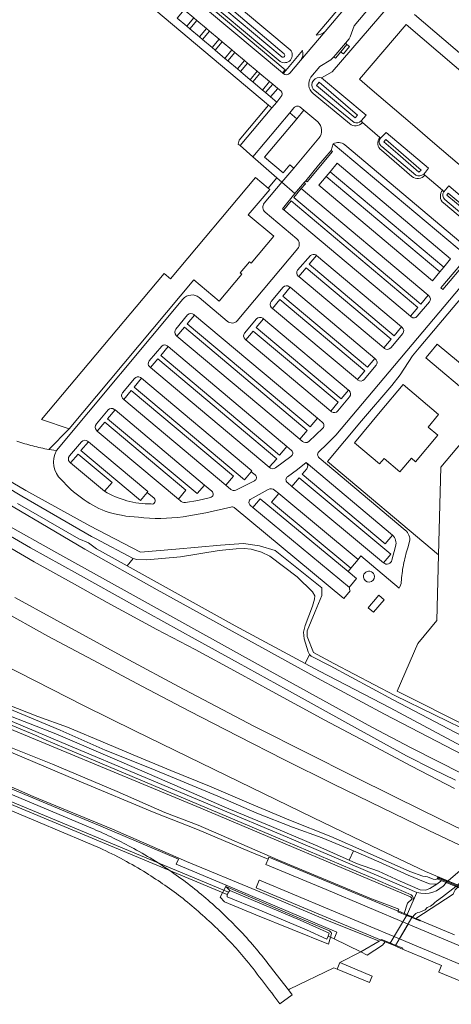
# Model space of a CAD drawing. Header units: metres. Extents: x 93008 to 98406, y 448779 to 454332.
# Tile 5 of 136: x 95181 to 95369, y 450651 to 451080. Entities that reach past the tile are written whole.
import ezdxf

# ---------------------------------------------------------------- set-up
doc = ezdxf.new("R2010")
doc.units = ezdxf.units.M
doc.header["$MEASUREMENT"] = 0
for name, color, linetype, lineweight, true_color in [('B-RO-GR-BEPLANTING_CULTUUR_VASTE PLANTENVAK-V', 7, 'Continuous', 18, 0xa5a552), ('B-RO-GR-GRAS-V', 7, 'Continuous', 18, 0x67a552), ('B-RO-GR-GROENVOORZIENING-V', 7, 'Continuous', 18, 0x67a552), ('B-RO-GR-STRUIK-V', 7, 'Continuous', 18, 0x00a500), ('B-RO-IE-TERREINAFSCHEIDING_KUNSTMATIG_MUUR-V', 7, 'Continuous', 18, 0xb7b7b7), ('B-RO-KW-KUNSTWERK_DUIKER-V', 7, 'Continuous', 18, 0xb7b7b7), ('B-RO-KW-KUNSTWERK_PERRON-V', 7, 'Continuous', 18, 0xb7b7b7), ('B-RO-OG-BEBOUWING-V', 7, 'Continuous', 18, 0xdc7869), ('B-RO-OG-TERREIN_CULTUURSCHEIDING-V', 7, 'Continuous', 18, 0x28c846), ('B-RO-OG-TERREIN_ERF-V', 7, 'Continuous', 18, 0x28c846), ('B-RO-OG-WATER-V', 7, 'Continuous', 18, 0xafcde1), ('B-RO-OG-WATER_SLOOT-V', 7, 'Continuous', 18, 0xafcde1), ('B-RO-VH-VERHARDING_ASFALT-SEC-V', 7, 'Continuous', 18, 0xcdcdcd), ('B-RO-VH-VERHARDING_BETON-V', 7, 'Continuous', 18, 0xcdcdcd), ('B-RO-VH-VERHARDING_BETONSTRAATSTEEN-V', 7, 'Continuous', 18, 0xcdcdcd), ('B-RO-VH-VERHARDING_GESLOTEN-V', 7, 'Continuous', 18, 0xcdcdcd), ('B-RO-VH-VERHARDING_HALFVERHARDING-V', 7, 'Continuous', 18, 0xd7aa8c), ('B-RO-VH-VERHARDING_SIERBESTRATING-V', 7, 'Continuous', 18, 0xcdcdcd), ('B-RO-VH-VERHARDING_TEGEL-V', 7, 'Continuous', 18, 0xcdcdcd)]:
    doc.layers.add(name, color=color, linetype=linetype, lineweight=lineweight, true_color=true_color)
doc.layers.add('B-RO-VH-VERHARDING_ASFALT-PRIM-V', color=11, linetype='Continuous', lineweight=18)

msp = doc.modelspace()

# ---------------------------------------------------------------- linework, layer by layer
at = {"layer": 'B-RO-GR-BEPLANTING_CULTUUR_VASTE PLANTENVAK-V'}
for points in [[(95257.739, 451079.552), (95256.407, 451080.669), (95253.333, 451077.038), (95254.689, 451075.912)], [(95263.254, 451074.927), (95261.922, 451076.044), (95258.838, 451072.409), (95260.2, 451071.258)], [(95268.802, 451070.273), (95267.452, 451071.406), (95264.375, 451067.778), (95265.711, 451066.582)], [(95274.3, 451065.663), (95272.994, 451066.758), (95269.899, 451063.085), (95271.226, 451061.998)], [(95279.81, 451061.041), (95278.511, 451062.131), (95275.39, 451058.458), (95276.736, 451057.334)], [(95285.197, 451056.523), (95284.01, 451057.519), (95280.921, 451053.805), (95282.145, 451052.816)], [(95290.763, 451051.856), (95289.402, 451052.997), (95286.265, 451049.275), (95287.642, 451048.188)]]:
    msp.add_lwpolyline(points, close=True, dxfattribs=at)
for points in [[(95294.237, 451048.942), (95292.97, 451050.005), (95289.841, 451046.326), (95292.501, 451044.071), (95294.355, 451046.273, 0.4097487)], [(95304.331, 451040.495), (95302.612, 451041.943, 0.4334355), (95299.948, 451041.5), (95298.196, 451039.421), (95301.31, 451036.805)], [(95375.613, 450976.763, 0.4260254), (95375.422, 450980.656), (95322.144, 451025.493, 0.3191923), (95317.072, 451025.834)]]:
    msp.add_lwpolyline(points, format="xyb", close=True, dxfattribs=at)
at = {"layer": 'B-RO-GR-GRAS-V'}
for points in [[(95174.955, 450780.292), (95198.106, 450770.646), (95217.734, 450761.901), (95237.073, 450754.194), (95250.498, 450748.748), (95266.8, 450741.916), (95283.901, 450734.536), (95299.327, 450728.392), (95312.225, 450723.679), (95325.965, 450718.012), (95336.934, 450713.258), (95349.802, 450707.519), (95356.401, 450704.76), (95359.08, 450703.729), (95361.349, 450703.51), (95362.301, 450703.612), (95363.922, 450704.831), (95364.182, 450705.149), (95362.661, 450705.779), (95362.382, 450705.895), (95361.734, 450705.665), (95360.643, 450705.766), (95358.154, 450706.721), (95356.086, 450707.078), (95350.528, 450709.147), (95331.931, 450717.295), (95316.043, 450724.327), (95298.552, 450731.252), (95281.459, 450738.379), (95263.239, 450746.221), (95246.332, 450753.1), (95230.036, 450759.865), (95218.684, 450764.681), (95201.332, 450771.956), (95188.483, 450776.528), (95175.525, 450781.64)], [(95133.41, 450779.246), (95206.486, 450748.406), (95239.089, 450734.834), (95257.934, 450727.436), (95280.656, 450717.728), (95288.762, 450714.459), (95289.132, 450715.341), (95345.386, 450691.775), (95345.441, 450691.91), (95345.727, 450692.691), (95341.848, 450694.133), (95333.816, 450697.119), (95292.912, 450714.229), (95258.325, 450729.266), (95243.745, 450734.796), (95222.945, 450743.905), (95194.808, 450755.738), (95164.889, 450767.696)], [(95113.938, 450771.359), (95198.794, 450735.883), (95214.89, 450729.219), (95249.775, 450714.516), (95248.731, 450712.273), (95270.544, 450703.059), (95318.748, 450682.697), (95317.45, 450679.736), (95329.187, 450674.112), (95337.151, 450678.72), (95313.649, 450688.194), (95284.149, 450700.7), (95253.211, 450713.503), (95220.926, 450727.45), (95186.422, 450741.696), (95166.857, 450750.257)]]:
    msp.add_lwpolyline(points, dxfattribs=at)
for points in [[(95362.301, 450703.612), (95361.349, 450703.51), (95359.08, 450703.729), (95356.401, 450704.76), (95349.802, 450707.519), (95336.934, 450713.258), (95325.965, 450718.012), (95324.085, 450714.025), (95327.249, 450712.609), (95336.832, 450709.214), (95346.317, 450704.907), (95354.939, 450701.157), (95357.286, 450700.968), (95359.181, 450701.648)], [(95270.544, 450703.059), (95270.275, 450702.529), (95299.23, 450690.102), (95315.544, 450683.242), (95316.252, 450682.532), (95316.302, 450682.017), (95315.98, 450680.447), (95317.45, 450679.736), (95318.748, 450682.697)]]:
    msp.add_lwpolyline(points, close=True, dxfattribs=at)
at = {"layer": 'B-RO-GR-GROENVOORZIENING-V'}
for points in [[(95370.328, 450748.865), (95360.507, 450753.654), (95349.009, 450759.413), (95323.528, 450773.499), (95296.739, 450788.28), (95275.681, 450799.899), (95256.984, 450810.177), (95229.642, 450825.26), (95205.675, 450838.631), (95185.249, 450850.002), (95165.986, 450861.11)], [(95170.523, 450853.272), (95186.844, 450843.837), (95204.368, 450834.139), (95218.712, 450826.241), (95240.345, 450814.504), (95256.905, 450805.663), (95275.653, 450795.583), (95290.478, 450787.417), (95313.503, 450775.001), (95331.305, 450765.492), (95351.212, 450754.974), (95370.002, 450745.233)], [(95383.363, 450722.336), (95363.938, 450731.709), (95344.518, 450741.249), (95324.888, 450751.021), (95306.506, 450760.245), (95282.848, 450772.277), (95265.983, 450781.045), (95249.711, 450789.599), (95228.062, 450801.232), (95195.419, 450819.066), (95178.496, 450828.436)], [(95171.905, 450823.104), (95192.855, 450811.59), (95212.499, 450801.041), (95233.8, 450789.776), (95254.488, 450778.933), (95275.739, 450768.032), (95295.649, 450757.869), (95317.265, 450747.107), (95338.436, 450736.746), (95358.742, 450726.96), (95379.984, 450716.892)], [(95377.062, 450700.866), (95357.258, 450709.095), (95334.091, 450720.115), (95308.231, 450732.62), (95281.682, 450745.438), (95253.901, 450759.04), (95230.765, 450770.26), (95208.692, 450781.209), (95187.236, 450792.047), (95163.532, 450804.185)], [(95175.525, 450781.64), (95188.483, 450776.528), (95201.332, 450771.956), (95218.684, 450764.681), (95230.036, 450759.865), (95246.332, 450753.1), (95263.239, 450746.221), (95281.459, 450738.379), (95298.552, 450731.252), (95316.043, 450724.327), (95331.931, 450717.295), (95350.528, 450709.147), (95356.086, 450707.078), (95358.154, 450706.721), (95360.643, 450705.766), (95361.734, 450705.665), (95362.382, 450705.895), (95362.688, 450706.634), (95374.821, 450701.608)]]:
    msp.add_lwpolyline(points, dxfattribs=at)
at = {"layer": 'B-RO-GR-STRUIK-V'}
msp.add_lwpolyline([(95325.965, 450718.012), (95312.225, 450723.679), (95299.327, 450728.392), (95283.901, 450734.536), (95266.8, 450741.916), (95250.498, 450748.748), (95237.073, 450754.194), (95217.734, 450761.901), (95198.106, 450770.646), (95174.955, 450780.292), (95173.884, 450777.76), (95196.307, 450768.98), (95225.006, 450756.608), (95248.188, 450746.707), (95269.932, 450737.039), (95290.284, 450728.681), (95310.459, 450720.121), (95324.085, 450714.025)], close=True, dxfattribs=at)
at = {"layer": 'B-RO-IE-TERREINAFSCHEIDING_KUNSTMATIG_MUUR-V'}
msp.add_lwpolyline([(95330.285, 450837.235, 0.976044), (95335.047, 450837.581, 1.0244115)], format="xyb", close=True, dxfattribs=at)
for points in [[(95374.685, 450701.28), (95374.821, 450701.608), (95362.688, 450706.634), (95362.382, 450705.895), (95362.661, 450705.779), (95362.851, 450706.229), (95366.679, 450704.59), (95370.851, 450702.859)], [(95364.182, 450705.149), (95365.853, 450704.457), (95366.303, 450704.271), (95369.851, 450702.801), (95370.479, 450702.541), (95371.311, 450702.196), (95374.515, 450700.869), (95374.685, 450701.28), (95370.851, 450702.859), (95366.679, 450704.59), (95362.851, 450706.229), (95362.661, 450705.779)], [(95345.386, 450691.775), (95345.361, 450691.713), (95345.297, 450691.557), (95349.445, 450689.839), (95350.739, 450689.303), (95351.331, 450689.058), (95354.88, 450687.587), (95354.977, 450687.757), (95355.025, 450687.84), (95353.093, 450688.664), (95351.702, 450689.251), (95350.91, 450689.587), (95349.623, 450690.134), (95349.254, 450690.291), (95347.943, 450690.848), (95345.441, 450691.91)], [(95342.132, 450677.86), (95338.179, 450679.501), (95338.039, 450679.164), (95338.033, 450679.15), (95339.691, 450678.479), (95341.641, 450677.691), (95344.082, 450676.647), (95344.99, 450676.261), (95347.233, 450675.33), (95347.379, 450675.681), (95344.269, 450676.972), (95343.425, 450677.323)]]:
    msp.add_lwpolyline(points, close=True, dxfattribs=at)
at = {"layer": 'B-RO-KW-KUNSTWERK_DUIKER-V'}
for points in [[(94760.941, 450912.698), (94760.556, 450911.775), (95270.949, 450699.07), (95271.507, 450700.127)], [(95366.303, 450704.271), (95370.479, 450702.541), (95413.01, 450738.94), (95408.925, 450740.745)], [(95348.755, 450689.407), (95341.857, 450677.896), (95344.298, 450676.852), (95351.362, 450689.111), (95349.172, 450690.065)]]:
    msp.add_lwpolyline(points, close=True, dxfattribs=at)
at = {"layer": 'B-RO-KW-KUNSTWERK_PERRON-V'}
for points in [[(95369.914, 450681.499), (95354.977, 450687.757), (95354.88, 450687.587), (95351.331, 450689.058), (95350.739, 450689.303), (95349.445, 450689.839), (95345.297, 450691.557), (95345.361, 450691.713), (95345.386, 450691.775), (95289.132, 450715.341), (95288.762, 450714.459), (95287.784, 450712.126), (95314.054, 450701.178), (95349.687, 450686.206), (95393.309, 450667.877)], [(95388.752, 450661.747), (95345.937, 450679.697), (95284.984, 450705.251), (95284.912, 450705.277), (95283.701, 450702.388), (95283.502, 450701.911), (95310.486, 450690.674), (95337.969, 450679.193), (95338.039, 450679.164), (95338.179, 450679.501), (95342.132, 450677.86), (95343.425, 450677.323), (95344.269, 450676.972), (95347.379, 450675.681), (95347.233, 450675.33), (95355.705, 450671.784), (95364.312, 450668.188), (95363.177, 450665.412), (95363.138, 450665.317), (95381.84, 450657.52)]]:
    msp.add_lwpolyline(points, dxfattribs=at)
at = {"layer": 'B-RO-OG-BEBOUWING-V'}
msp.add_lwpolyline([(95352.54, 451082.19), (95383.04, 451056.16), (95396.951, 451072.464), (95397.4, 451072.99), (95385.256, 451083.33)], dxfattribs=at)
for points in [[(95348.854, 451077.812), (95328.519, 451054.018), (95333.01, 451050.173), (95351.606, 451034.276), (95356.008, 451030.526), (95360.396, 451026.773), (95378.991, 451010.893), (95383.382, 451007.149), (95387.75, 451003.374), (95391.697, 451000), (95397.616, 450994.941), (95397.821, 450995.182), (95397.356, 450995.585), (95401.136, 451000), (95417.525, 451019.145)], [(95256.436, 450966.676), (95267.459, 450957.416), (95277.313, 450969.175), (95276.623, 450969.753), (95280.67, 450974.544), (95281.345, 450973.967), (95291.197, 450985.711), (95280.121, 450994.986), (95284.351, 451000), (95289.426, 451006.014), (95288.778, 451006.583), (95283.208, 451011.224), (95246.213, 450967.129), (95243.462, 450969.412), (95190.015, 450905.794), (95202.099, 450901.85)], [(95377.85, 450935.184), (95373.221, 450929.644), (95371.691, 450930.932), (95362.439, 450938.717), (95358.971, 450934.549), (95357.439, 450932.708), (95378.472, 450914.993), (95388.115, 450926.51)], [(95362.617, 450899.037), (95358.448, 450902.554), (95363.028, 450908.026), (95347.583, 450921.031), (95337.57, 450909.131), (95326.303, 450895.741), (95337.27, 450886.507), (95339.246, 450888.857), (95346.12, 450883.089), (95351.133, 450889.029), (95352.914, 450887.498)], [(95339.3, 450827.399), (95336.97, 450829.395), (95334.599, 450826.613), (95333.604, 450825.446), (95332.315, 450823.933), (95334.611, 450821.971)]]:
    msp.add_lwpolyline(points, close=True, dxfattribs=at)
at = {"layer": 'B-RO-OG-TERREIN_CULTUURSCHEIDING-V'}
for points in [[(95341.759, 451095.833), (95326.222, 451077.196), (95324.518, 451072.412), (95324.019, 451071.54), (95322.442, 451069.716), (95323.057, 451069.184), (95323.584, 451068.745), (95324.223, 451068.212), (95321.522, 451064.993), (95320.853, 451065.562), (95320.365, 451065.977), (95318.098, 451063.173), (95317.339, 451063.815), (95316.11, 451062.394), (95311.29, 451059.493), (95307.402, 451054.892, 0.4009423), (95308.369, 451047.846), (95324.187, 451034.661, 0.4091395), (95329.841, 451035.184), (95329.278, 451035.893, -0.3462106), (95326.163, 451035.2), (95308.303, 451049.656, -0.6968188), (95312.048, 451054.605), (95316.712, 451057.258), (95341.846, 451086.578)], [(95377.028, 450968.849), (95318.236, 450898.976), (95314.354, 450895.064), (95310.831, 450891.808, 0.4257225), (95310.915, 450889.237), (95348.464, 450857.715, -0.2664916), (95350.376, 450852.74), (95349.587, 450850.021, 0.0276771), (95347.681, 450842.594, 0.0347484), (95346.761, 450835.11, -0.1367958), (95345.777, 450832.48), (95329.197, 450846.508), (95327.911, 450844.922), (95324.803, 450841.09), (95323.623, 450839.635), (95327.195, 450836.68), (95324.565, 450833.513, 0.113406), (95324.205, 450832.705, 0.1983841), (95324.502, 450831.229), (95321.746, 450827.963), (95273.996, 450867.571, 0.2119813), (95272.538, 450867.738), (95261.604, 450865.191), (95251.698, 450863.541, -0.0613642), (95232.259, 450863.288, -0.0658305), (95217.776, 450865.975, -0.1151242), (95198.714, 450879.626, -0.3559373), (95196.582, 450892.294), (95193.25, 450892.804, -0.0159971), (95186.249, 450894.368, -0.0158352), (95179.361, 450896.373, -0.0119901)], [(95159.008, 450750.087), (95191.194, 450736.591), (95211.51, 450728.061, -0.0245876), (95229.038, 450719.71, -0.0292667), (95247.716, 450708.246, -0.0319812), (95263.55, 450695.739, -0.0287534), (95277.71, 450682.062, -0.0252426), (95290.658, 450666.43), (95297.597, 450657.569), (95298.077, 450657.912), (95317.406, 450667.17), (95318.846, 450666.57), (95320.046, 450669.424), (95329.187, 450674.112), (95317.45, 450679.736), (95315.98, 450680.447), (95315.009, 450677.397), (95283.452, 450690.188), (95269.815, 450695.857), (95267.929, 450697.913), (95270.275, 450702.529), (95270.544, 450703.059), (95248.731, 450712.273), (95249.775, 450714.516), (95214.89, 450729.219), (95198.794, 450735.883), (95113.938, 450771.359)]]:
    msp.add_lwpolyline(points, format="xyb", dxfattribs=at)
for points in [[(95290.353, 451041.521), (95288.969, 451042.686), (95288.904, 451042.74), (95276.205, 451027.5), (95275.64, 451025.767), (95276.543, 451025.123)], [(95336.97, 450829.395), (95339.3, 450827.399), (95334.611, 450821.971), (95332.315, 450823.933), (95333.604, 450825.446), (95334.599, 450826.613)]]:
    msp.add_lwpolyline(points, close=True, dxfattribs=at)
for points in [[(95310.865, 451028.296, 0.405703), (95310.355, 451035.424), (95304.331, 451040.495), (95301.31, 451036.805), (95287.218, 451020.016), (95295.284, 451013.265), (95298.141, 451016.737), (95299.896, 451015.244)], [(95337.642, 451028.363, 0.43645), (95338.299, 451024.701), (95353.104, 451012.248, 0.2900397), (95356.517, 451012.685), (95357.04, 451012.202, -0.4092946), (95351.398, 451011.716), (95338.077, 451023.071, -0.4308666), (95337.384, 451028.589)], [(95365.303, 451004.966, 0.4109355), (95365.724, 451001.619), (95381.367, 450988.447, 0.2401723), (95384.469, 450988.562), (95385.35, 450988.64), (95384.835, 450988.039, -0.3974561), (95379.871, 450987.836), (95365.14, 451000.123, -0.4228999), (95364.763, 451005.72)], [(95335.047, 450837.581, 1.0244115), (95330.285, 450837.235, 0.976044)]]:
    msp.add_lwpolyline(points, format="xyb", close=True, dxfattribs=at)
for points in [[(95408.29, 450755.83), (95345.02, 450787.66), (95353.99, 450808.34), (95362.3, 450818.31), (95363.017, 450847.002), (95314.667, 450887.554), (95329.483, 450905.331), (95342.616, 450920.649), (95346.26, 450925.316), (95351.615, 450933.532), (95354.601, 450937.076), (95379.567, 450966.708)], [(95166.12, 450884.99), (95183.23, 450874.99), (95211.169, 450859.548), (95233.097, 450848.161), (95248.617, 450849.361), (95268.02, 450851.143), (95277.995, 450851.935), (95285.009, 450850.896), (95291.87, 450848.89), (95312.193, 450832.594), (95312.144, 450829.182), (95309.201, 450822.314), (95305.829, 450813.848), (95305.723, 450811.352), (95308.5, 450804.43), (95317.357, 450799.6), (95344, 450785.71), (95378.52, 450768.86)], [(95400.18, 450746.03), (95339.46, 450777.62), (95310.27, 450793.19), (95275.95, 450812.18), (95240.46, 450831.7), (95208.98, 450849.36), (95161.63, 450877.21)], [(95173.94, 450860.62), (95196.79, 450847.88), (95289.645, 450796.284), (95312.521, 450783.695), (95333.903, 450771.944), (95351.059, 450762.959), (95373.43, 450751.671)], [(95164.889, 450767.696), (95194.808, 450755.738), (95222.945, 450743.905), (95243.745, 450734.796), (95258.325, 450729.266), (95292.912, 450714.229), (95333.816, 450697.119), (95341.848, 450694.133), (95345.727, 450692.691), (95345.441, 450691.91), (95347.943, 450690.848), (95349.427, 450695.339), (95351.492, 450697.18), (95351.229, 450697.68), (95350.775, 450698.017), (95259.478, 450736.599), (95157.25, 450779.075)], [(95369.351, 450699.226), (95353.093, 450688.664), (95355.025, 450687.84), (95354.977, 450687.757), (95369.914, 450681.499)]]:
    msp.add_lwpolyline(points, dxfattribs=at)
at = {"layer": 'B-RO-OG-TERREIN_ERF-V'}
for points in [[(95179.361, 450896.373, 0.0158352), (95186.249, 450894.368, 0.0159971), (95193.25, 450892.804), (95202.099, 450901.85), (95190.015, 450905.794), (95243.462, 450969.412), (95246.213, 450967.129), (95283.208, 451011.224), (95288.778, 451006.583), (95292.544, 451011.121), (95282.074, 451020.283), (95276.543, 451025.123), (95275.64, 451025.767), (95276.205, 451027.5), (95288.904, 451042.74), (95173.517, 451139.792)], [(95259.479, 451089.067), (95296.185, 451058.126), (95296.53, 451057.835), (95303.752, 451066.476, -0.2253347), (95302.911, 451062.206), (95313.607, 451074.822, -0.1907885), (95309.607, 451073.141), (95333.324, 451101.26, -0.2138667)], [(95375.092, 450974.583), (95364.808, 450962.484), (95364.029, 450963.138), (95375.613, 450976.763), (95317.072, 451025.834), (95316.149, 451023.011), (95316.781, 451022.498), (95305.728, 451009.302), (95305.157, 451009.829), (95304.473, 451009.008), (95305.008, 451008.514), (95303.215, 451006.379), (95358.427, 450959.994), (95358.821, 450959.661, -0.3977334), (95358.996, 450957.084), (95353.691, 450950.784, -0.4038824), (95351.084, 450950.527), (95350.743, 450950.804), (95295.557, 450997.19), (95295.086, 450997.586), (95300.457, 451004.196), (95294.784, 451009.161), (95287.063, 451000, 0.425725), (95287.436, 450996.183), (95301.284, 450984.578, -0.4091349), (95301.645, 450980.274), (95275.291, 450948.831, -0.4048746), (95270.986, 450948.64), (95258.776, 450958.974, 0.40689), (95251.662, 450958.245), (95196.582, 450892.294, 0.3559373), (95198.714, 450879.626, 0.1151242), (95217.776, 450865.975, 0.0658305), (95232.259, 450863.288, 0.0613642), (95251.698, 450863.541), (95261.604, 450865.191), (95272.538, 450867.738, -0.2119813), (95273.996, 450867.571), (95321.746, 450827.963), (95324.502, 450831.229, -0.1983841), (95324.205, 450832.705), (95282.155, 450867.556), (95281.099, 450868.436, -0.4570358), (95280.933, 450871.079), (95284.913, 450873.176), (95288.829, 450875.389, -0.342033), (95291.599, 450875.146), (95293.371, 450873.687), (95327.911, 450844.922), (95329.197, 450846.508), (95345.777, 450832.48, 0.1367958), (95346.761, 450835.11, -0.0347484), (95347.681, 450842.594, -0.0276771), (95349.587, 450850.021), (95350.376, 450852.74, 0.2664916), (95348.464, 450857.715), (95310.915, 450889.237, -0.4257225), (95310.831, 450891.808), (95314.354, 450895.064), (95318.236, 450898.976), (95377.028, 450968.849)]]:
    msp.add_lwpolyline(points, format="xyb", dxfattribs=at)
for points in [[(95294.015, 451061.788, 0.8981192), (95298.382, 451066.845), (95247.143, 451109.738, 0.8323092), (95243.114, 451104.417), (95262.061, 451088.405)], [(95294.784, 451009.161), (95292.544, 451011.121), (95288.778, 451006.583), (95289.426, 451006.014), (95284.351, 451000), (95280.121, 450994.986), (95291.197, 450985.711), (95281.345, 450973.967), (95280.67, 450974.544), (95276.623, 450969.753), (95277.313, 450969.175), (95267.459, 450957.416), (95256.436, 450966.676), (95202.099, 450901.85), (95193.25, 450892.804), (95196.582, 450892.294), (95251.662, 450958.245, -0.40689), (95258.776, 450958.974), (95270.986, 450948.64, 0.4048746), (95275.291, 450948.831), (95301.645, 450980.274, 0.4091349), (95301.284, 450984.578), (95287.436, 450996.183, -0.425725), (95287.063, 451000)], [(95299.998, 451002.548), (95303.215, 451006.379), (95305.008, 451008.514), (95304.473, 451009.008), (95300.457, 451004.196), (95295.086, 450997.586), (95295.557, 450997.19), (95298.751, 451001.081), (95353.966, 450954.645), (95350.743, 450950.804), (95351.084, 450950.527, 0.4038824), (95353.691, 450950.784), (95358.996, 450957.084, 0.3977334), (95358.821, 450959.661), (95358.427, 450959.994), (95355.21, 450956.134)], [(95346.822, 450946.188), (95347.099, 450945.969, -0.4061409), (95347.422, 450943.306), (95342.141, 450937.008, -0.3943587), (95339.424, 450936.808), (95339.128, 450937.063), (95302.19, 450968.053), (95301.878, 450968.326, -0.3682374), (95301.568, 450970.945), (95307.266, 450977.287, -0.2287359), (95309.547, 450977.519), (95309.827, 450977.271)], [(95309.827, 450977.271), (95309.547, 450977.519, 0.2287359), (95307.266, 450977.287), (95301.568, 450970.945, 0.3682374), (95301.878, 450968.326), (95302.19, 450968.053), (95305.384, 450971.866), (95342.351, 450940.862), (95339.128, 450937.063), (95339.424, 450936.808, 0.3943587), (95342.141, 450937.008), (95347.422, 450943.306, 0.4061409), (95347.099, 450945.969), (95346.822, 450946.188), (95343.615, 450942.343), (95306.649, 450973.453)], [(95335.223, 450932.389), (95335.52, 450932.17, -0.4229131), (95335.816, 450929.465), (95330.587, 450923.244, -0.4059886), (95327.858, 450923.056), (95327.616, 450923.286), (95290.65, 450954.242), (95290.287, 450954.54, -0.3920948), (95290.081, 450957.257), (95295.25, 450963.401, -0.4054879), (95297.945, 450963.676), (95298.347, 450963.403)], [(95298.347, 450963.403), (95297.945, 450963.676, 0.4054879), (95295.25, 450963.401), (95290.081, 450957.257, 0.3920948), (95290.287, 450954.54), (95290.65, 450954.242), (95293.828, 450958.089), (95330.842, 450927.1), (95327.616, 450923.286), (95327.858, 450923.056, 0.4059886), (95330.587, 450923.244), (95335.816, 450929.465, 0.4229131), (95335.52, 450932.17), (95335.223, 450932.389), (95332.032, 450928.594), (95295.142, 450959.572)], [(95310.261, 450906.452), (95312.355, 450904.709, -0.4570136), (95312.613, 450902.127), (95306.431, 450896.278, -0.363742), (95303.701, 450896.325), (95302.569, 450897.287), (95249.062, 450942.205), (95248.735, 450942.503, -0.3899183), (95248.554, 450945.219), (95253.667, 450951.442, -0.3715722), (95256.428, 450951.507), (95256.696, 450951.303)], [(95256.696, 450951.303), (95256.428, 450951.507, 0.3715722), (95253.667, 450951.442), (95248.554, 450945.219, 0.3899183), (95248.735, 450942.503), (95249.062, 450942.205), (95252.293, 450946.046), (95305.781, 450901.103), (95302.569, 450897.287), (95303.701, 450896.325, 0.363742), (95306.431, 450896.278), (95312.613, 450902.127, 0.4570136), (95312.355, 450904.709), (95310.261, 450906.452), (95307.056, 450902.636), (95253.471, 450947.457)], [(95323.707, 450918.646), (95323.98, 450918.424, -0.4098236), (95324.259, 450915.709), (95319.089, 450909.586, -0.4027083), (95316.37, 450909.255), (95316.033, 450909.531), (95279.024, 450940.547), (95278.728, 450940.795, -0.3994257), (95278.514, 450943.509), (95283.661, 450949.638, -0.3972268), (95286.385, 450949.934), (95286.712, 450949.659)], [(95286.712, 450949.659), (95286.385, 450949.934, 0.3972268), (95283.661, 450949.638), (95278.514, 450943.509, 0.3994257), (95278.728, 450940.795), (95279.024, 450940.547), (95282.228, 450944.354), (95319.223, 450913.34), (95316.033, 450909.531), (95316.37, 450909.255, 0.4027083), (95319.089, 450909.586), (95324.259, 450915.709, 0.4098236), (95323.98, 450918.424), (95323.707, 450918.646), (95320.496, 450914.835), (95283.517, 450945.852)], [(95296.881, 450894.153), (95298.951, 450892.362, -0.4948816), (95298.682, 450889.789), (95292.011, 450884.859, -0.3711011), (95289.212, 450885.048), (95237.52, 450928.435), (95237.178, 450928.731, -0.4012284), (95236.938, 450931.388), (95242.399, 450937.845, -0.3568587), (95244.837, 450937.933), (95245.236, 450937.579)], [(95245.236, 450937.579), (95244.837, 450937.933, 0.3568587), (95242.399, 450937.845), (95236.938, 450931.388, 0.4012284), (95237.178, 450928.731), (95237.52, 450928.435), (95240.726, 450932.281), (95292.513, 450888.789), (95289.212, 450885.048, 0.3711011), (95292.011, 450884.859), (95298.682, 450889.789, 0.4948816), (95298.951, 450892.362), (95296.881, 450894.153), (95293.689, 450890.319), (95242.012, 450933.778)], [(95281.62, 450883.46), (95281.393, 450883.139), (95283.084, 450881.702, -0.5480046), (95282.845, 450879.167), (95274.71, 450875.165, -0.3046755), (95272.567, 450875.446), (95270.399, 450877.301), (95225.933, 450914.613), (95225.654, 450914.839, -0.4224175), (95225.357, 450917.54), (95230.502, 450923.667, -0.3747849), (95233.186, 450924.207), (95233.651, 450923.822)], [(95233.651, 450923.822), (95233.186, 450924.207, 0.3747849), (95230.502, 450923.667), (95225.357, 450917.54, 0.4224175), (95225.654, 450914.839), (95225.933, 450914.613), (95229.164, 450918.441), (95273.61, 450881.14), (95270.399, 450877.301), (95272.567, 450875.446, 0.3046755), (95274.71, 450875.165), (95282.845, 450879.167, 0.5480046), (95283.084, 450881.702), (95281.393, 450883.139), (95278.465, 450879.638), (95230.437, 450919.986)], [(95261.007, 450877.321), (95264.199, 450874.645, -0.6285922), (95263.601, 450871.927), (95258.169, 450870.649), (95252.706, 450869.767, -0.2373073), (95250.42, 450870.547), (95249.675, 450871.17), (95214.315, 450900.823), (95213.995, 450901.162, -0.4002172), (95213.968, 450903.933), (95219.083, 450910.052, -0.4120536), (95221.763, 450910.226), (95222.059, 450910.005)], [(95218.821, 450906.175), (95222.059, 450910.005), (95221.763, 450910.226, 0.4120536), (95219.083, 450910.052), (95213.968, 450903.933, 0.4002172), (95213.995, 450901.162), (95214.315, 450900.823), (95217.567, 450904.641), (95252.889, 450875.03), (95249.675, 450871.17), (95250.42, 450870.547, 0.2373073), (95252.706, 450869.767), (95258.169, 450870.649), (95263.601, 450871.927, 0.6285922), (95264.199, 450874.645), (95261.007, 450877.321), (95257.854, 450873.589)], [(95236.332, 450874.476), (95236.066, 450874.149), (95239.13, 450871.568, -0.783054), (95237.831, 450869.081, -0.1377646), (95217.493, 450874.645), (95202.737, 450887.016), (95202.266, 450887.425, -0.4110879), (95202.262, 450889.99), (95207.422, 450896.14, -0.3951661), (95210.122, 450896.465), (95210.444, 450896.198)], [(95210.444, 450896.198), (95210.122, 450896.465, 0.3951661), (95207.422, 450896.14), (95202.262, 450889.99, 0.4110879), (95202.266, 450887.425), (95202.737, 450887.016), (95205.968, 450890.829), (95220.768, 450878.471), (95217.493, 450874.645, 0.1377646), (95237.831, 450869.081, 0.783054), (95239.13, 450871.568), (95236.066, 450874.149), (95233.149, 450870.644), (95207.234, 450892.39)], [(95344.286, 450850.638, 0.2964902), (95342.868, 450855.522), (95305.31, 450887.078), (95301.556, 450884.09), (95297.183, 450880.969, 0.4966988), (95297.12, 450878.366), (95299.14, 450876.671), (95339.073, 450843.44, 0.5901583), (95342.605, 450844.648)], [(95303.628, 450882.017), (95305.625, 450884.399, 0.3851531), (95305.31, 450887.078), (95301.556, 450884.09), (95297.183, 450880.969, 0.4966988), (95297.12, 450878.366), (95299.14, 450876.671), (95302.317, 450880.457), (95342.271, 450847.205), (95339.073, 450843.44, 0.5901583), (95342.605, 450844.648), (95344.286, 450850.638, 0.2964902), (95342.868, 450855.522), (95339.67, 450851.789)], [(95305.625, 450884.399, 0.3851531), (95305.31, 450887.078), (95342.868, 450855.522), (95339.67, 450851.789), (95303.628, 450882.017)], [(95293.371, 450873.687), (95291.599, 450875.146, 0.342033), (95288.829, 450875.389), (95284.913, 450873.176), (95280.933, 450871.079, 0.4570358), (95281.099, 450868.436), (95282.155, 450867.556), (95285.293, 450871.345), (95323.623, 450839.635), (95324.803, 450841.09), (95290.193, 450869.895)], [(95285.293, 450871.345), (95282.155, 450867.556), (95324.205, 450832.705, -0.113406), (95324.565, 450833.513), (95327.195, 450836.68), (95323.623, 450839.635)]]:
    msp.add_lwpolyline(points, format="xyb", close=True, dxfattribs=at)
for points in [[(95386.577, 450991.22), (95367.411, 451007.624), (95365.303, 451004.966), (95364.763, 451005.72), (95357.04, 451012.202), (95356.517, 451012.685), (95357.294, 451013.547), (95358.544, 451015.216), (95340.223, 451030.843), (95337.642, 451028.363), (95337.384, 451028.589), (95329.841, 451035.184), (95329.278, 451035.893), (95331.512, 451038.326), (95312.048, 451054.605), (95316.712, 451057.258), (95341.846, 451086.578)], [(95385.256, 451083.33), (95397.4, 451072.99), (95396.951, 451072.464), (95383.04, 451056.16), (95352.54, 451082.19)]]:
    msp.add_lwpolyline(points, dxfattribs=at)
for points in [[(95417.525, 451019.145), (95401.136, 451000), (95397.356, 450995.585), (95397.821, 450995.182), (95397.616, 450994.941), (95391.697, 451000), (95387.75, 451003.374), (95383.382, 451007.149), (95378.991, 451010.893), (95360.396, 451026.773), (95356.008, 451030.526), (95351.606, 451034.276), (95333.01, 451050.173), (95328.519, 451054.018), (95348.854, 451077.812)], [(95316.781, 451022.498), (95316.149, 451023.011), (95310.746, 451016.623), (95305.157, 451009.829), (95305.728, 451009.302)], [(95310.788, 451007.848), (95314.029, 451011.68), (95315.72, 451013.68), (95318.885, 451017.421), (95368.211, 450975.765), (95365.237, 450972.181), (95363.501, 450970.088), (95360.32, 450966.254)], [(95318.885, 451017.421), (95315.72, 451013.68), (95365.237, 450972.181), (95368.211, 450975.765)], [(95315.72, 451013.68), (95314.029, 451011.68), (95363.501, 450970.088), (95365.237, 450972.181)], [(95314.029, 451011.68), (95310.788, 451007.848), (95360.32, 450966.254), (95363.501, 450970.088)], [(95303.215, 451006.379), (95299.998, 451002.548), (95355.21, 450956.134), (95358.427, 450959.994)], [(95295.557, 450997.19), (95350.743, 450950.804), (95353.966, 450954.645), (95298.751, 451001.081)], [(95309.827, 450977.271), (95306.649, 450973.453), (95343.615, 450942.343), (95346.822, 450946.188)], [(95375.092, 450974.583), (95376.391, 450976.111), (95375.613, 450976.763), (95364.029, 450963.138), (95364.808, 450962.484)], [(95302.19, 450968.053), (95339.128, 450937.063), (95342.351, 450940.862), (95305.384, 450971.866)], [(95410.22, 450940.13), (95406.503, 450943.715), (95405.464, 450945.255), (95405.402, 450945.348), (95400.962, 450949.235), (95401.449, 450949.807), (95401.169, 450950.129), (95394.711, 450955.537), (95393.913, 450954.608), (95394.652, 450953.985), (95391.809, 450950.593), (95380.341, 450960.26), (95383.196, 450963.647), (95379.567, 450966.708), (95354.601, 450937.076), (95351.615, 450933.532), (95346.26, 450925.316), (95342.616, 450920.649), (95329.483, 450905.331), (95314.667, 450887.554), (95363.017, 450847.002), (95363.967, 450885.051)], [(95298.347, 450963.403), (95295.142, 450959.572), (95332.032, 450928.594), (95335.223, 450932.389)], [(95290.65, 450954.242), (95327.616, 450923.286), (95330.842, 450927.1), (95293.828, 450958.089)], [(95256.696, 450951.303), (95253.471, 450947.457), (95307.056, 450902.636), (95310.261, 450906.452)], [(95286.712, 450949.659), (95283.517, 450945.852), (95320.496, 450914.835), (95323.707, 450918.646)], [(95249.062, 450942.205), (95302.569, 450897.287), (95305.781, 450901.103), (95252.293, 450946.046)], [(95279.024, 450940.547), (95316.033, 450909.531), (95319.223, 450913.34), (95282.228, 450944.354)], [(95245.236, 450937.579), (95242.012, 450933.778), (95293.689, 450890.319), (95296.881, 450894.153)], [(95469.436, 450890.334), (95464.22, 450894.72), (95410.22, 450940.13), (95363.967, 450885.051), (95363.017, 450847.002), (95362.3, 450818.31), (95353.99, 450808.34), (95345.02, 450787.66), (95408.29, 450755.83), (95512.83, 450853.6)], [(95357.439, 450932.708), (95358.971, 450934.549), (95362.439, 450938.717), (95371.691, 450930.932), (95373.221, 450929.644), (95377.85, 450935.184), (95388.115, 450926.51), (95378.472, 450914.993)], [(95237.52, 450928.435), (95289.212, 450885.048), (95292.513, 450888.789), (95240.726, 450932.281)], [(95233.651, 450923.822), (95230.437, 450919.986), (95278.465, 450879.638), (95281.393, 450883.139), (95281.62, 450883.46)], [(95363.028, 450908.026), (95358.448, 450902.554), (95362.617, 450899.037), (95352.914, 450887.498), (95351.133, 450889.029), (95346.12, 450883.089), (95339.246, 450888.857), (95337.27, 450886.507), (95326.303, 450895.741), (95337.57, 450909.131), (95347.583, 450921.031)], [(95229.164, 450918.441), (95225.933, 450914.613), (95270.399, 450877.301), (95273.61, 450881.14)], [(95222.059, 450910.005), (95218.821, 450906.175), (95257.854, 450873.589), (95261.007, 450877.321)], [(95214.315, 450900.823), (95249.675, 450871.17), (95252.889, 450875.03), (95217.567, 450904.641)], [(95210.444, 450896.198), (95207.234, 450892.39), (95233.149, 450870.644), (95236.066, 450874.149), (95236.332, 450874.476)], [(95202.737, 450887.016), (95217.493, 450874.645), (95220.768, 450878.471), (95205.968, 450890.829)], [(95302.317, 450880.457), (95299.14, 450876.671), (95339.073, 450843.44), (95342.271, 450847.205)], [(95293.371, 450873.687), (95290.193, 450869.895), (95324.803, 450841.09), (95327.911, 450844.922)]]:
    msp.add_lwpolyline(points, close=True, dxfattribs=at)
at = {"layer": 'B-RO-OG-WATER-V'}
for points in [[(95246.25, 451107.163, 0.6713688), (95244.944, 451105.495), (95294.871, 451063.668, 0.8291229), (95295.79, 451065.008)], [(95362.066, 450696.117), (95364.775, 450698.08), (95370.479, 450702.541), (95369.851, 450702.801), (95366.303, 450704.271), (95366.167, 450704.067, -0.3099384), (95353.587, 450699.977), (95351.959, 450696.338), (95349.254, 450690.291), (95349.623, 450690.134), (95350.91, 450689.587), (95351.702, 450689.251), (95351.744, 450689.329, -0.2735204), (95354.857, 450691.34), (95357.189, 450692.335), (95358.019, 450693.402), (95359.407, 450694.029), (95360.692, 450694.855), (95361.193, 450695.413), (95361.378, 450695.618)]]:
    msp.add_lwpolyline(points, format="xyb", close=True, dxfattribs=at)
for points in [[(95310.967, 451052.679), (95309.785, 451051.232), (95316.806, 451045.416), (95326.728, 451037.195), (95327.7, 451038.3)], [(95340.024, 451027.713), (95339.213, 451026.763), (95345.3, 451021.469), (95354.419, 451013.539), (95355.466, 451014.437)], [(95306.812, 450803.541), (95306.217, 450804.682), (95304.44, 450810.4), (95304.172, 450813.304), (95304.821, 450816.191), (95308.078, 450824.62), (95308.966, 450827.619), (95309.092, 450829.071), (95308.116, 450830.806), (95301.422, 450837.308), (95289.539, 450846.328), (95285.831, 450848.157), (95281.369, 450849.428), (95278.304, 450849.692), (95274.866, 450849.578), (95267.496, 450848.893), (95250.641, 450846.104), (95235.919, 450844.806), (95231.62, 450844.983), (95229.947, 450845.399), (95227.422, 450842.151), (95274.412, 450816.071), (95304.846, 450799.67)], [(95413.104, 450749.961), (95410.69, 450749.68), (95408.18, 450750.4), (95379.514, 450764.793), (95343.252, 450783.888), (95315.807, 450798.594), (95307.561, 450802.884), (95306.812, 450803.541), (95304.846, 450799.67), (95311.1, 450796.3), (95341.98, 450780.31), (95370.71, 450765), (95377.523, 450761.617), (95403.88, 450748.53), (95405.17, 450747.49), (95406.129, 450746.228), (95406.669, 450744.74), (95406.624, 450743.074)], [(95272.063, 450700.776), (95271.576, 450700.258), (95270.882, 450698.943), (95270.949, 450698.115), (95284.415, 450692.495), (95305.459, 450683.713), (95314.331, 450679.654), (95314.876, 450680.981), (95315.4, 450682.259), (95302.74, 450687.923)]]:
    msp.add_lwpolyline(points, close=True, dxfattribs=at)
msp.add_lwpolyline([(95179.54, 450869.3), (95206.25, 450853.97), (95210.45, 450852.17), (95214.02, 450849.59), (95227.422, 450842.151), (95229.947, 450845.399), (95213.543, 450854.025), (95211.79, 450854.94), (95181.5, 450872.51), (95161.214, 450884.615)], dxfattribs=at)
msp.add_lwpolyline([(95119.942, 450796.555), (95187.978, 450768.155), (95191.058, 450766.712), (95200.576, 450762.694), (95296.612, 450722.156), (95325.43, 450709.991), (95334.368, 450706.114), (95351.059, 450698.872, -0.3873948), (95351.959, 450696.338), (95353.587, 450699.977), (95343.822, 450704.133), (95297.029, 450724.05), (95201.6, 450764.143), (95174.479, 450775.502)], format="xyb", dxfattribs=at)
at = {"layer": 'B-RO-OG-WATER_SLOOT-V'}
for points in [[(95247.143, 451109.738, 0.8323092), (95243.114, 451104.417), (95262.061, 451088.405), (95294.015, 451061.788, 0.8981192), (95298.382, 451066.845)], [(95312.048, 451054.605, 0.6968188), (95308.303, 451049.656), (95326.163, 451035.2, 0.3462106), (95329.278, 451035.893), (95331.512, 451038.326)], [(95340.223, 451030.843), (95337.642, 451028.363, 0.43645), (95338.299, 451024.701), (95353.104, 451012.248, 0.2900397), (95356.517, 451012.685), (95357.294, 451013.547), (95358.544, 451015.216)], [(95367.411, 451007.624), (95365.303, 451004.966, 0.4109355), (95365.724, 451001.619), (95381.367, 450988.447, 0.2401723), (95384.469, 450988.562), (95386.577, 450991.22)], [(95351.702, 450689.251), (95353.093, 450688.664), (95369.351, 450699.226), (95369.677, 450699.966), (95370.198, 450701.026), (95371.311, 450702.196), (95370.479, 450702.541), (95364.775, 450698.08), (95362.066, 450696.117), (95361.378, 450695.618), (95361.193, 450695.413), (95360.692, 450694.855), (95359.407, 450694.029), (95358.019, 450693.402), (95357.189, 450692.335), (95354.857, 450691.34, 0.2735204), (95351.744, 450689.329)]]:
    msp.add_lwpolyline(points, format="xyb", close=True, dxfattribs=at)
for points in [[(95327.7, 451038.3), (95326.728, 451037.195), (95316.806, 451045.416), (95309.785, 451051.232), (95310.967, 451052.679)], [(95355.466, 451014.437), (95354.419, 451013.539), (95345.3, 451021.469), (95339.213, 451026.763), (95340.024, 451027.713)], [(95372.327, 451000), (95383.219, 450990.895), (95382.411, 450990.22), (95370.74, 451000), (95366.548, 451003.513), (95367.13, 451004.344)], [(95284.415, 450692.495), (95270.949, 450698.115), (95270.882, 450698.943), (95271.576, 450700.258), (95272.063, 450700.776), (95270.275, 450702.529), (95267.929, 450697.913), (95269.815, 450695.857), (95283.452, 450690.188), (95315.009, 450677.397), (95315.98, 450680.447), (95314.876, 450680.981), (95314.331, 450679.654), (95305.459, 450683.713)], [(95270.275, 450702.529), (95272.063, 450700.776), (95302.74, 450687.923), (95315.4, 450682.259), (95314.876, 450680.981), (95315.98, 450680.447), (95316.302, 450682.017), (95316.252, 450682.532), (95315.544, 450683.242), (95299.23, 450690.102)], [(95338.039, 450679.164), (95337.969, 450679.193), (95337.951, 450679.183), (95337.151, 450678.72), (95329.187, 450674.112), (95331.941, 450672.707), (95338.635, 450676.94), (95339.691, 450678.479), (95338.033, 450679.15)]]:
    msp.add_lwpolyline(points, close=True, dxfattribs=at)
for points in [[(95161.214, 450884.615), (95181.5, 450872.51), (95211.79, 450854.94), (95213.543, 450854.025), (95229.947, 450845.399), (95231.62, 450844.983), (95235.919, 450844.806), (95250.641, 450846.104), (95267.496, 450848.893), (95274.866, 450849.578), (95278.304, 450849.692), (95281.369, 450849.428), (95285.831, 450848.157), (95289.539, 450846.328), (95301.422, 450837.308), (95308.116, 450830.806), (95309.092, 450829.071), (95308.966, 450827.619), (95308.078, 450824.62), (95304.821, 450816.191), (95304.172, 450813.304), (95304.44, 450810.4), (95306.217, 450804.682), (95306.812, 450803.541), (95307.561, 450802.884), (95315.807, 450798.594), (95343.252, 450783.888), (95379.514, 450764.793)], [(95378.52, 450768.86), (95344, 450785.71), (95317.357, 450799.6), (95308.5, 450804.43), (95305.723, 450811.352), (95305.829, 450813.848), (95309.201, 450822.314), (95312.144, 450829.182), (95312.193, 450832.594), (95291.87, 450848.89), (95285.009, 450850.896), (95277.995, 450851.935), (95268.02, 450851.143), (95248.617, 450849.361), (95233.097, 450848.161), (95211.169, 450859.548), (95183.23, 450874.99), (95166.12, 450884.99)], [(95161.63, 450877.21), (95208.98, 450849.36), (95240.46, 450831.7), (95275.95, 450812.18), (95310.27, 450793.19), (95339.46, 450777.62), (95400.18, 450746.03)], [(95370.71, 450765), (95341.98, 450780.31), (95311.1, 450796.3), (95304.846, 450799.67), (95274.412, 450816.071), (95227.422, 450842.151), (95214.02, 450849.59), (95210.45, 450852.17), (95206.25, 450853.97), (95179.54, 450869.3)]]:
    msp.add_lwpolyline(points, dxfattribs=at)
for points in [[(95157.25, 450779.075), (95259.478, 450736.599), (95350.775, 450698.017), (95351.229, 450697.68), (95351.492, 450697.18), (95349.427, 450695.339), (95347.943, 450690.848), (95349.254, 450690.291), (95351.959, 450696.338, 0.3873948), (95351.059, 450698.872), (95334.368, 450706.114), (95325.43, 450709.991), (95296.612, 450722.156), (95200.576, 450762.694), (95191.058, 450766.712), (95187.978, 450768.155), (95119.942, 450796.555)], [(95174.479, 450775.502), (95201.6, 450764.143), (95297.029, 450724.05), (95343.822, 450704.133), (95353.587, 450699.977, 0.3099384), (95366.167, 450704.067), (95366.303, 450704.271), (95365.853, 450704.457), (95364.182, 450705.149), (95363.922, 450704.831), (95362.301, 450703.612), (95359.181, 450701.648), (95357.286, 450700.968), (95354.939, 450701.157), (95346.317, 450704.907), (95336.832, 450709.214), (95327.249, 450712.609), (95324.085, 450714.025), (95310.459, 450720.121), (95290.284, 450728.681), (95269.932, 450737.039), (95248.188, 450746.707), (95225.006, 450756.608), (95196.307, 450768.98), (95173.884, 450777.76)]]:
    msp.add_lwpolyline(points, format="xyb", dxfattribs=at)
at = {"layer": 'B-RO-VH-VERHARDING_ASFALT-PRIM-V'}
msp.add_lwpolyline([(95156.153, 450744.262), (95188.394, 450730.721), (95209.114, 450722.057), (95215.529, 450719.226, -0.0315691), (95235.632, 450708.434, -0.0283652), (95251.698, 450697.261, -0.0206705), (95266.637, 450684.131, -0.0292538), (95279.397, 450670.279, -0.0109947), (95293.838, 450651.423), (95299.193, 450655.45), (95297.597, 450657.569), (95290.658, 450666.43, 0.0252426), (95277.71, 450682.062, 0.0287534), (95263.55, 450695.739, 0.0319812), (95247.716, 450708.246, 0.0292667), (95229.038, 450719.71, 0.0245876), (95211.51, 450728.061), (95191.194, 450736.591), (95159.008, 450750.087)], format="xyb", dxfattribs=at)
msp.add_lwpolyline([(95320.046, 450669.424), (95318.846, 450666.57), (95332.918, 450660.686), (95334.098, 450663.544)], close=True, dxfattribs=at)
at = {"layer": 'B-RO-VH-VERHARDING_ASFALT-SEC-V'}
for points in [[(95165.986, 450861.11), (95185.249, 450850.002), (95205.675, 450838.631), (95229.642, 450825.26), (95256.984, 450810.177), (95275.681, 450799.899), (95296.739, 450788.28), (95323.528, 450773.499), (95349.009, 450759.413), (95360.507, 450753.654), (95370.328, 450748.865)], [(95373.43, 450751.671), (95351.059, 450762.959), (95333.903, 450771.944), (95312.521, 450783.695), (95289.645, 450796.284), (95196.79, 450847.88), (95173.94, 450860.62)]]:
    msp.add_lwpolyline(points, dxfattribs=at)
at = {"layer": 'B-RO-VH-VERHARDING_BETON-V'}
msp.add_lwpolyline([(95324.223, 451068.212), (95323.584, 451068.745), (95323.057, 451069.184), (95320.365, 451065.977), (95320.853, 451065.562), (95321.522, 451064.993)], close=True, dxfattribs=at)
at = {"layer": 'B-RO-VH-VERHARDING_BETONSTRAATSTEEN-V'}
for points in [[(95259.479, 451089.067), (95241.549, 451103.968), (95240.249, 451102.573), (95294.984, 451056.729), (95296.185, 451058.126)], [(95256.407, 451080.669), (95252.219, 451084.181), (95249.141, 451080.551), (95253.333, 451077.038)], [(95261.922, 451076.044), (95257.739, 451079.552), (95254.689, 451075.912), (95258.838, 451072.409)], [(95267.452, 451071.406), (95263.254, 451074.927), (95260.2, 451071.258), (95264.375, 451067.778)], [(95272.994, 451066.758), (95268.802, 451070.273), (95265.711, 451066.582), (95269.899, 451063.085)], [(95278.511, 451062.131), (95274.3, 451065.663), (95271.226, 451061.998), (95275.39, 451058.458)], [(95284.01, 451057.519), (95279.81, 451061.041), (95276.736, 451057.334), (95280.921, 451053.805)], [(95289.402, 451052.997), (95285.197, 451056.523), (95282.145, 451052.816), (95286.265, 451049.275)], [(95296.53, 451057.835), (95296.185, 451058.126), (95294.984, 451056.729), (95295.35, 451056.423)], [(95292.97, 451050.005), (95290.763, 451051.856), (95287.642, 451048.188), (95289.841, 451046.326)], [(95301.31, 451036.805), (95298.196, 451039.421), (95282.074, 451020.283), (95292.544, 451011.121), (95294.784, 451009.161), (95299.896, 451015.244), (95298.141, 451016.737), (95295.284, 451013.265), (95287.218, 451020.016)]]:
    msp.add_lwpolyline(points, close=True, dxfattribs=at)
for points in [[(95332.108, 451096.645), (95313.607, 451074.822), (95302.911, 451062.206), (95298.204, 451056.628, -0.4101516), (95295.35, 451056.423), (95294.984, 451056.729), (95240.249, 451102.573)], [(95379.871, 450987.836), (95365.14, 451000.123, -0.4228999), (95364.763, 451005.72), (95357.04, 451012.202, -0.4092946), (95351.398, 451011.716), (95338.077, 451023.071, -0.4308666), (95337.384, 451028.589), (95329.841, 451035.184, -0.4091395), (95324.187, 451034.661), (95308.369, 451047.846, -0.4009423), (95307.402, 451054.892), (95311.29, 451059.493), (95316.11, 451062.394), (95317.339, 451063.815), (95322.442, 451069.716), (95324.019, 451071.54), (95324.518, 451072.412), (95326.222, 451077.196), (95341.759, 451095.833)], [(95256.407, 451080.669), (95257.739, 451079.552), (95261.922, 451076.044), (95263.254, 451074.927), (95267.452, 451071.406), (95268.802, 451070.273), (95272.994, 451066.758), (95274.3, 451065.663), (95278.511, 451062.131), (95279.81, 451061.041), (95284.01, 451057.519), (95285.197, 451056.523), (95289.402, 451052.997), (95290.763, 451051.856), (95292.97, 451050.005), (95294.237, 451048.942, -0.4097487), (95294.355, 451046.273), (95292.501, 451044.071), (95290.353, 451041.521), (95276.543, 451025.123), (95282.074, 451020.283), (95298.196, 451039.421), (95299.948, 451041.5, -0.4334355), (95302.612, 451041.943), (95304.331, 451040.495), (95310.355, 451035.424, -0.405703), (95310.865, 451028.296), (95299.896, 451015.244), (95294.784, 451009.161), (95300.457, 451004.196), (95304.473, 451009.008), (95305.157, 451009.829), (95310.746, 451016.623), (95316.149, 451023.011), (95317.072, 451025.834, -0.3191923), (95322.144, 451025.493), (95375.422, 450980.656, -0.4260254)]]:
    msp.add_lwpolyline(points, format="xyb", dxfattribs=at)
at = {"layer": 'B-RO-VH-VERHARDING_GESLOTEN-V'}
for points in [[(95370.002, 450745.233), (95351.212, 450754.974), (95331.305, 450765.492), (95313.503, 450775.001), (95290.478, 450787.417), (95275.653, 450795.583), (95256.905, 450805.663), (95240.345, 450814.504), (95218.712, 450826.241), (95204.368, 450834.139), (95186.844, 450843.837), (95170.523, 450853.272)], [(95178.496, 450828.436), (95195.419, 450819.066), (95228.062, 450801.232), (95249.711, 450789.599), (95265.983, 450781.045), (95282.848, 450772.277), (95306.506, 450760.245), (95324.888, 450751.021), (95344.518, 450741.249), (95363.938, 450731.709), (95383.363, 450722.336)], [(95379.984, 450716.892), (95358.742, 450726.96), (95338.436, 450736.746), (95317.265, 450747.107), (95295.649, 450757.869), (95275.739, 450768.032), (95254.488, 450778.933), (95233.8, 450789.776), (95212.499, 450801.041), (95192.855, 450811.59), (95171.905, 450823.104)], [(95163.532, 450804.185), (95187.236, 450792.047), (95208.692, 450781.209), (95230.765, 450770.26), (95253.901, 450759.04), (95281.682, 450745.438), (95308.231, 450732.62), (95334.091, 450720.115), (95357.258, 450709.095), (95377.062, 450700.866)]]:
    msp.add_lwpolyline(points, dxfattribs=at)
at = {"layer": 'B-RO-VH-VERHARDING_HALFVERHARDING-V'}
msp.add_lwpolyline([(95393.309, 450667.877), (95349.687, 450686.206), (95345.937, 450679.697), (95388.752, 450661.747)], dxfattribs=at)
at = {"layer": 'B-RO-VH-VERHARDING_SIERBESTRATING-V'}
msp.add_lwpolyline([(95173.517, 451139.792), (95288.904, 451042.74), (95288.969, 451042.686), (95290.353, 451041.521), (95292.501, 451044.071), (95289.841, 451046.326), (95287.642, 451048.188), (95286.265, 451049.275), (95282.145, 451052.816), (95280.921, 451053.805), (95276.736, 451057.334), (95275.39, 451058.458), (95271.226, 451061.998), (95269.899, 451063.085), (95265.711, 451066.582), (95264.375, 451067.778), (95260.2, 451071.258), (95258.838, 451072.409), (95254.689, 451075.912), (95253.333, 451077.038), (95249.141, 451080.551)], dxfattribs=at)
at = {"layer": 'B-RO-VH-VERHARDING_TEGEL-V'}
for points in [[(95332.108, 451096.645, 0.2138667), (95333.324, 451101.26), (95309.607, 451073.141, 0.1907885), (95313.607, 451074.822)], [(95302.911, 451062.206, 0.2253347), (95303.752, 451066.476), (95296.53, 451057.835), (95295.35, 451056.423, 0.4101516), (95298.204, 451056.628)]]:
    msp.add_lwpolyline(points, format="xyb", close=True, dxfattribs=at)
msp.add_lwpolyline([(95320.365, 451065.977), (95323.057, 451069.184), (95322.442, 451069.716), (95317.339, 451063.815), (95318.098, 451063.173)], close=True, dxfattribs=at)

doc.saveas('drawing.dxf')
